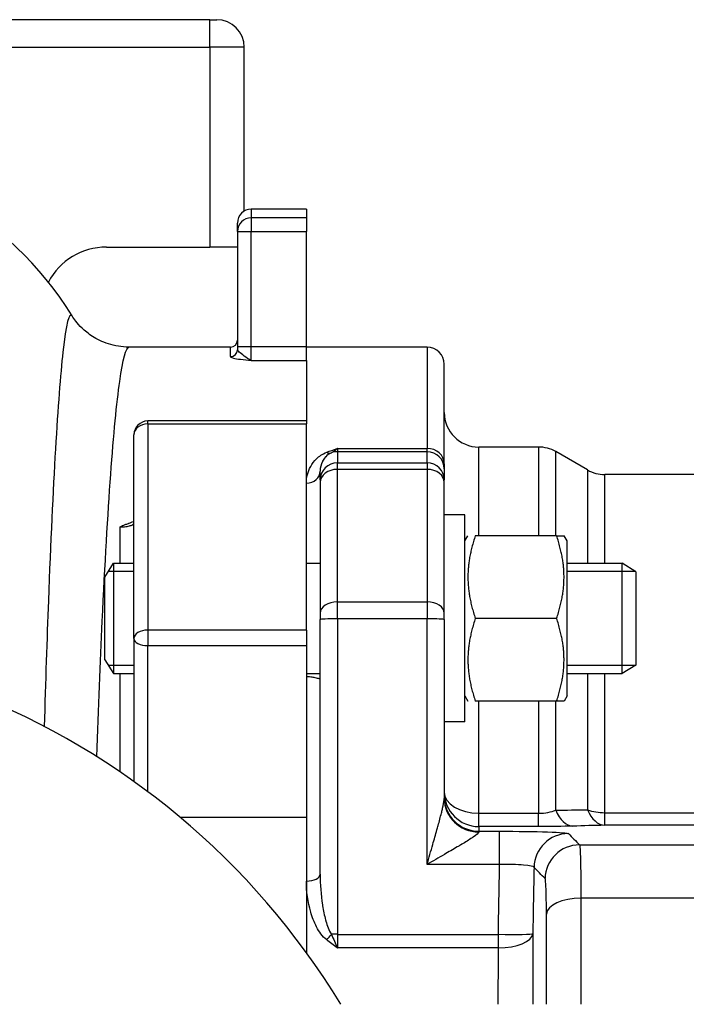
# Model space of a CAD drawing. Header units: millimetres. Extents: x 0 to 5940, y 0 to 4200.
# Tile 17 of 45: x 2261 to 2358, y 1332 to 1475. Entities that reach past the tile are written whole.
import ezdxf

# ---------------------------------------------------------------- set-up
doc = ezdxf.new("R2010")
doc.units = ezdxf.units.MM
doc.header["$LTSCALE"] = 50
doc.layers.add('02-LINIE-035', color=2, linetype='CONTINUOUS')

msp = doc.modelspace()

# ---------------------------------------------------------------- linework, layer by layer
at = {"layer": '02-LINIE-035'}
for p, q in [((2288.78, 1475.28), (2138.78, 1475.28)), ((2288.78, 1475.28), (2289.78, 1475.28)), ((2288.78, 1471.28), (2288.78, 1475.28)), ((2220.35, 1471.28), (2288.78, 1471.28)), ((2288.78, 1471.28), (2288.78, 1442.28)), ((2293.78, 1471.28), (2288.78, 1471.28)), ((2293.78, 1447.51), (2293.78, 1471.28)), ((2294.78, 1447.78), (2294.78, 1446.53)), ((2302.78, 1447.78), (2294.78, 1447.78)), ((2302.78, 1447.78), (2302.78, 1446.53)), ((2292.78, 1444.54), (2292.78, 1445.78)), ((2294.78, 1446.53), (2294.78, 1444.54)), ((2302.78, 1446.53), (2294.78, 1446.53)), ((2302.78, 1446.53), (2302.78, 1444.54)), ((2292.78, 1444.54), (2294.78, 1444.54)), ((2292.78, 1444.54), (2292.78, 1427.82)), ((2294.78, 1427.82), (2294.78, 1444.54)), ((2294.78, 1444.54), (2302.78, 1444.54)), ((2302.78, 1427.82), (2302.78, 1444.54)), ((2273.78, 1442.28), (2288.78, 1442.28)), ((2292.78, 1442.28), (2288.78, 1442.28)), ((2291.78, 1427.78), (2277.06, 1427.78)), ((2291.78, 1426.41), (2291.78, 1427.78)), ((2294.78, 1427.82), (2292.78, 1427.82)), ((2292.78, 1427.82), (2292.78, 1427.4)), ((2294.78, 1425.85), (2294.78, 1427.82)), ((2302.78, 1427.82), (2294.78, 1427.82)), ((2302.78, 1425.85), (2302.78, 1427.82)), ((2320.28, 1427.78), (2302.78, 1427.78)), ((2320.28, 1427.78), (2320.28, 1413.07)), ((2294.78, 1425.85), (2302.78, 1425.85)), ((2302.78, 1425.85), (2302.78, 1417.06)), ((2302.78, 1425.85), (2302.78, 1417.06)), ((2322.78, 1410.82), (2322.78, 1425.28)), ((2279.78, 1416.63), (2279.78, 1417.06)), ((2302.78, 1417.06), (2279.78, 1417.06)), ((2279.78, 1416.63), (2302.78, 1416.63)), ((2279.78, 1416.63), (2279.78, 1386.72)), ((2302.78, 1417.06), (2302.78, 1416.63)), ((2302.78, 1386.72), (2302.78, 1416.63)), ((2277.78, 1385.48), (2277.78, 1415.06)), ((2307.28, 1413.07), (2320.28, 1413.07)), ((2307.28, 1413.07), (2307.28, 1412.6)), ((2320.28, 1412.6), (2320.28, 1413.07)), ((2327.78, 1400.42), (2327.78, 1413.28)), ((2336.44, 1413.28), (2327.78, 1413.28)), ((2336.44, 1413.28), (2336.44, 1400.42)), ((2320.28, 1412.6), (2307.28, 1412.6)), ((2307.28, 1412.6), (2307.28, 1411)), ((2320.28, 1411), (2320.28, 1412.6)), ((2338.94, 1400.42), (2338.94, 1412.61)), ((2343.55, 1409.95), (2338.94, 1412.61)), ((2307.28, 1411), (2320.28, 1411)), ((2307.28, 1410.04), (2307.28, 1411)), ((2320.28, 1410.04), (2307.28, 1410.04)), ((2307.28, 1390.81), (2307.28, 1410.04)), ((2320.28, 1411), (2320.28, 1410.04)), ((2320.28, 1410.04), (2320.28, 1390.81)), ((2322.78, 1410.82), (2322.78, 1410.1)), ((2322.78, 1410.1), (2322.78, 1408.5)), ((2343.55, 1409.95), (2343.55, 1396.42)), ((2304.78, 1408.5), (2304.78, 1409.79)), ((2346.05, 1396.42), (2346.05, 1409.28)), ((2435.38, 1409.28), (2346.05, 1409.28)), ((2304.78, 1408.5), (2304.78, 1408.14)), ((2304.78, 1408.14), (2304.78, 1389.18)), ((2322.78, 1408.14), (2322.78, 1408.5)), ((2322.78, 1389.18), (2322.78, 1408.14)), ((2325.78, 1403.42), (2322.78, 1403.42)), ((2325.78, 1373.42), (2325.78, 1403.42)), ((2275.78, 1396.42), (2275.78, 1401.7)), ((2325.78, 1399.67), (2326.21, 1400.42)), ((2339.07, 1400.42), (2327.28, 1400.42)), ((2339.07, 1400.42), (2340.15, 1400.42)), ((2340.58, 1399.67), (2340.15, 1400.42)), ((2340.58, 1377.17), (2340.58, 1399.67)), ((2273.58, 1394.42), (2274.81, 1396.42)), ((2274.81, 1396.42), (2274.81, 1380.42)), ((2274.81, 1396.42), (2277.78, 1396.42)), ((2302.78, 1396.42), (2304.78, 1396.42)), ((2340.58, 1396.42), (2348.58, 1396.42)), ((2348.58, 1380.42), (2348.58, 1396.42)), ((2350.58, 1395.19), (2348.58, 1396.42)), ((2273.58, 1382.42), (2273.58, 1394.42)), ((2277.78, 1395.21), (2274.07, 1395.21)), ((2350.54, 1395.21), (2340.58, 1395.21)), ((2350.58, 1395.19), (2350.58, 1381.64)), ((2307.28, 1390.81), (2320.28, 1390.81)), ((2307.28, 1388.34), (2307.28, 1390.81)), ((2320.28, 1390.81), (2320.28, 1388.34)), ((2304.78, 1389.18), (2304.78, 1388.26)), ((2322.78, 1388.26), (2322.78, 1389.18)), ((2304.78, 1351.29), (2304.78, 1388.26)), ((2320.28, 1388.34), (2307.28, 1388.34)), ((2307.28, 1388.34), (2307.28, 1342.58)), ((2320.28, 1352.72), (2320.28, 1388.34)), ((2322.78, 1388.26), (2322.78, 1362.31)), ((2339.07, 1388.42), (2327.28, 1388.42)), ((2279.78, 1386.72), (2279.78, 1384.48)), ((2302.78, 1386.72), (2279.78, 1386.72)), ((2302.78, 1386.72), (2302.78, 1384.48)), ((2277.78, 1385.48), (2277.78, 1364.74)), ((2279.78, 1384.48), (2302.78, 1384.48)), ((2279.78, 1363.28), (2279.78, 1384.48)), ((2302.78, 1384.48), (2302.78, 1359.53)), ((2273.58, 1382.42), (2274.81, 1380.42)), ((2274.07, 1381.62), (2277.78, 1381.62)), ((2340.58, 1381.62), (2350.54, 1381.62)), ((2350.58, 1381.64), (2348.58, 1380.42)), ((2274.81, 1380.42), (2277.78, 1380.42)), ((2275.78, 1366.14), (2275.78, 1380.42)), ((2302.78, 1380.42), (2304.78, 1380.42)), ((2340.58, 1380.42), (2348.58, 1380.42)), ((2343.55, 1380.42), (2343.55, 1360.66)), ((2346.05, 1360.23), (2346.05, 1380.42)), ((2325.78, 1377.17), (2326.21, 1376.42)), ((2340.58, 1377.17), (2340.15, 1376.42)), ((2339.07, 1376.42), (2327.28, 1376.42)), ((2327.78, 1360.15), (2327.78, 1376.42)), ((2336.44, 1376.42), (2336.44, 1360.15)), ((2338.94, 1360.59), (2338.94, 1376.42)), ((2340.15, 1376.42), (2339.07, 1376.42)), ((2325.78, 1373.42), (2322.78, 1373.42)), ((2327.78, 1360.15), (2336.44, 1360.15)), ((2327.78, 1358.22), (2327.78, 1360.15)), ((2336.44, 1358.22), (2336.44, 1360.15)), ((2346.05, 1360.23), (2417.78, 1360.23)), ((2346.05, 1358.41), (2346.05, 1360.23)), ((2302.78, 1359.53), (2284.5, 1359.53)), ((2302.78, 1359.53), (2302.78, 1339.93)), ((2302.78, 1359.53), (2302.78, 1350.3)), ((2336.44, 1358.22), (2327.78, 1358.22)), ((2327.78, 1358.22), (2327.78, 1357.54)), ((2327.78, 1357.54), (2330.8, 1357.54)), ((2327.78, 1357.43), (2327.78, 1357.54)), ((2330.8, 1352.72), (2330.8, 1357.54)), ((2417.78, 1358.41), (2346.05, 1358.41)), ((2342.39, 1355.57), (2450.78, 1355.57)), ((2330.8, 1352.72), (2320.28, 1352.72)), ((2302.78, 1350.3), (2302.78, 1339.93)), ((2450.78, 1347.83), (2342.58, 1347.83)), ((2307.28, 1342.58), (2330.62, 1342.58)), ((2307.28, 1342.58), (2307.28, 1340.62)), ((2330.62, 1340.62), (2330.62, 1342.58)), ((2330.62, 1340.62), (2307.28, 1340.62))]:
    msp.add_line(p, q, dxfattribs=at)
for centre, radius, start, end in [((2289.78, 1471.28), 4, 0, 90), ((2226.28, 1406.03), 50, 31.7268, 90), ((2294.78, 1445.78), 2, 90, 180), ((2273.78, 1432.78), 9.5, 90, 152.2655), ((2291.78, 1428.78), 1, 270, 0), ((2320.28, 1425.28), 2.5, 0, 90), ((2327.78, 1418.28), 5, 180, 270), ((2279.78, 1415.06), 2, 90, 180), ((2336.44, 1408.28), 5, 60, 90), ((2346.05, 1414.28), 5, 240, 270), ((2213.78, 1275.28), 110, 31.3018, 328.6982)]:
    msp.add_arc(centre, radius, start, end, dxfattribs=at)
for centre, major_axis, ratio, start_param, end_param in [((2294.78, 1444.54), (-2, 0), 0.992746, 4.712389, 6.283185), ((2291.78, 1427.4), (1, 0), 0.991022, 4.712389, 6.283185), ((2279.78, 1415.06), (-2, 0), 0.785302, 4.712389, 6.283185), ((2320.28, 1410.82), (2.5, 0), 0.903572, 0, 1.570796), ((2305.73, 1414.32), (0.73, -1.86), 0.603842, 5.704409, 6.242057), ((2307.28, 1410.1), (-2.5, 0), 0.999391, 4.712389, 5.063159), ((2320.28, 1410.1), (2.5, 0), 0.999391, 0, 1.570796), ((2307.28, 1408.5), (-2.5, 0), 0.999391, 4.712389, 6.283185), ((2307.28, 1408.14), (-2.5, 0), 0.759194, 4.712389, 6.283185), ((2320.28, 1408.5), (2.5, 0), 0.999391, 0, 1.570796), ((2320.28, 1408.14), (2.5, 0), 0.759194, 0, 1.570796), ((2302.78, 1409.79), (2, 0), 0.870616, 4.712389, 6.283185), ((2307.28, 1389.18), (-2.5, 0), 0.650865, 4.712389, 6.283185), ((2320.28, 1389.18), (2.5, 0), 0.650865, 0, 1.570796), ((2307.28, 1388.26), (-2.5, 0), 0.034899, 4.712389, 6.283185), ((2320.28, 1388.26), (2.5, 0), 0.034899, 0, 1.570796), ((2279.78, 1385.48), (-2, 0), 0.619112, 4.712389, 6.283185), ((2279.78, 1385.48), (-2, 0), 0.5, 0, 1.570796), ((2327.78, 1363.22), (-5, 0), 0.61497, 0, 1.570796), ((2327.78, 1363.22), (-5, 0), 0.999391, 0, 1.570796), ((2327.78, 1362.54), (-5, 0), 0.999391, 0, 1.570796), ((2327.78, 1362.31), (-5, 0), 0.976381, 0, 1.570796), ((2341.44, 1363.28), (0.13, -5), 0.603803, 5.264607, 6.23939), ((2346.05, 1363.4), (5, 0), 0.63399, 4.18879, 4.712389), ((2346.05, 1363.4), (0.13, -5), 0.609243, 5.277417, 6.239161), ((2340.79, 1352.21), (-3.57, -3.5), 0.998808, 3.93803, 5.486748), ((2342.39, 1350.57), (-3.57, -3.5), 0.998807, 3.937737, 5.487041), ((2337.76, 1315.39), (-0.76, -93.03), 0.026554, 4.304529, 4.415005), ((2302.78, 1351.29), (2, 0), 0.491963, 4.712389, 6.283185), ((2342.58, 1345.41), (-5, 0), 0.483671, 4.712003, 6.243301), ((2305.73, 1342.64), (-1.26, -1.55), 0.292558, 1.225914, 1.763561), ((2307.28, 1342.5), (-2.5, 0), 0.034899, 4.712389, 5.063159), ((2330.62, 1342.76), (5, -0.08), 0.034895, 4.712959, 6.248257), ((2330.62, 1342.76), (5, 0), 0.428436, 4.712814, 6.244552)]:
    msp.add_ellipse(centre, major_axis=major_axis, ratio=ratio, start_param=start_param, end_param=end_param, dxfattribs=at)
for points, knots in [([(2268.8, 1432.28), (2268.38, 1432.95), (2267.93, 1431.2), (2266.76, 1420.54), (2266.02, 1408.02), (2265.16, 1385.38), (2264.96, 1379.25), (2264.77, 1372.74)], [-17.614135, -17.614135, -17.614135, -17.614135, -12.674842, -12.674842, -4.874939, -4.874939, -2.3081, -2.3081, -2.3081, -2.3081]), ([(2277.06, 1427.78), (2276.02, 1427.78), (2274.98, 1427.96), (2273.17, 1428.53), (2272.39, 1428.93), (2271.15, 1429.73), (2270.66, 1430.13), (2269.89, 1430.88), (2269.59, 1431.22), (2269.13, 1431.82), (2268.95, 1432.09), (2268.81, 1432.32)], [16.8097519, 16.8097519, 16.8097519, 16.8097519, 16.9706285, 16.9706285, 17.1315052, 17.1315052, 17.2923819, 17.2923819, 17.4532586, 17.4532586, 17.6141352, 17.6141352, 17.6141352, 17.6141352]), ([(2272.4, 1368.35), (2272.65, 1375.42), (2272.91, 1382.04), (2273.96, 1404.56), (2274.85, 1416.61), (2276.17, 1426.08), (2276.62, 1427.73), (2277.06, 1427.73)], [2.042902, 2.042902, 2.042902, 2.042902, 4.874939, 4.874939, 12.674842, 12.674842, 16.809752, 16.809752, 16.809752, 16.809752]), ([(2294.78, 1425.85), (2294.43, 1425.95), (2294.07, 1426.24), (2293.48, 1426.71), (2293.23, 1426.9), (2292.95, 1427.14), (2292.87, 1427.21), (2292.79, 1427.33), (2292.78, 1427.37), (2292.78, 1427.4)], [-0.0007734, -0.0007734, -0.0007734, -0.0007734, 0.1813833, 0.1813833, 0.345581, 0.345581, 0.4482045, 0.4482045, 0.5123442, 0.5123442, 0.5123442, 0.5123442]), ([(2291.78, 1426.41), (2291.78, 1426.38), (2291.8, 1426.35), (2291.91, 1426.28), (2292.03, 1426.23), (2292.46, 1426.12), (2292.83, 1426.06), (2293.72, 1425.95), (2294.25, 1425.9), (2294.78, 1425.85)], [-0.5123442, -0.5123442, -0.5123442, -0.5123442, -0.4482045, -0.4482045, -0.345581, -0.345581, -0.1813833, -0.1813833, 0.0007734, 0.0007734, 0.0007734, 0.0007734]), ([(2305.73, 1412.52), (2306.23, 1412.71), (2306.75, 1412.89), (2307.27, 1413.07), (2307.27, 1413.07), (2307.28, 1413.07), (2307.28, 1413.07)], [0, 0, 0, 0, 0.99332, 0.99332, 0.99332, 1, 1, 1, 1]), ([(2307.28, 1413.07), (2307.28, 1413.07), (2307.28, 1413.07), (2307.27, 1413.07), (2306.99, 1412.78), (2306.71, 1412.57), (2306.42, 1412.44)], [0, 0, 0, 0, 0.00645, 0.00645, 0.00645, 1, 1, 1, 1]), ([(2302.78, 1408.05), (2302.78, 1408.9), (2302.98, 1409.71), (2303.41, 1410.47), (2303.62, 1410.85), (2303.9, 1411.23), (2304.26, 1411.58), (2304.63, 1411.93), (2305.08, 1412.27), (2305.73, 1412.52)], [0, 0, 0, 0, 0.5, 0.5, 0.5, 0.75, 0.75, 0.75, 1, 1, 1, 1]), ([(2306.42, 1412.44), (2306.02, 1412.28), (2305.8, 1412.08), (2305.6, 1411.88), (2305.59, 1411.87), (2305.58, 1411.86), (2305.56, 1411.84), (2305.38, 1411.64), (2305.24, 1411.43), (2305.13, 1411.22), (2305.12, 1411.21), (2305.12, 1411.2), (2305.11, 1411.19), (2304.88, 1410.74), (2304.78, 1410.27), (2304.78, 1409.79)], [0, 0, 0, 0, 0.234382, 0.234382, 0.234382, 0.25, 0.25, 0.25, 0.486601, 0.486601, 0.486601, 0.5, 0.5, 0.5, 1, 1, 1, 1]), ([(2275.78, 1401.7), (2275.91, 1401.7), (2276.05, 1401.7), (2276.47, 1401.72), (2276.74, 1401.76), (2277.17, 1401.85), (2277.34, 1401.9), (2277.6, 1402.01), (2277.68, 1402.07), (2277.76, 1402.18), (2277.78, 1402.22), (2277.78, 1402.26)], [-3.2907999, -3.2907999, -3.2907999, -3.2907999, -3.2104593, -3.2104593, -3.0356257, -3.0356257, -2.8773197, -2.8773197, -2.7264978, -2.7264978, -2.6322342, -2.6322342, -2.6322342, -2.6322342]), ([(2275.78, 1401.7), (2275.78, 1401.7), (2275.78, 1401.7), (2276.01, 1401.82), (2276.24, 1401.93), (2276.66, 1402.09), (2276.82, 1402.14), (2277, 1402.19)], [-0.0008843, -0.0008843, -0.0008843, -0.0008843, 0, 0, 0.0935548, 0.0935548, 0.1520069, 0.1520069, 0.1520069, 0.1520069]), ([(2277.78, 1402.53), (2277.78, 1402.53), (2277.78, 1402.52), (2277.71, 1402.48), (2277.62, 1402.42), (2277.37, 1402.31), (2277.22, 1402.25), (2277.03, 1402.2), (2277.01, 1402.19), (2277, 1402.19)], [2.9174978, 2.9174978, 2.9174978, 2.9174978, 2.9195239, 2.9195239, 3.0116147, 3.0116147, 3.1037133, 3.1037133, 3.1110504, 3.1110504, 3.1110504, 3.1110504]), ([(2277.78, 1380.42), (2277.78, 1380.42), (2277.78, 1380.42), (2277.78, 1380.42), (2277.78, 1380.42), (2277.78, 1380.42)], [-0.33950757, -0.33950757, -0.33950757, -0.33950757, -0.338858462, -0.338858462, -0.334685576, -0.334685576, -0.334685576, -0.334685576]), ([(2304.78, 1379.7), (2304.78, 1379.67), (2304.73, 1379.66), (2304.52, 1379.68), (2304.31, 1379.73), (2303.87, 1379.83), (2303.67, 1379.87), (2303.31, 1379.93), (2303.16, 1379.94), (2302.92, 1379.96), (2302.85, 1379.96), (2302.78, 1379.96)], [0.3313934, 0.3313934, 0.3313934, 0.3313934, 0.4195606, 0.4195606, 0.5565138, 0.5565138, 0.649727, 0.649727, 0.7107946, 0.7107946, 0.7354672, 0.7354672, 0.7354672, 0.7354672]), ([(2320.28, 1352.72), (2320.56, 1353.68), (2320.84, 1354.65), (2321.11, 1355.62), (2321.32, 1356.33), (2321.52, 1357.04), (2321.72, 1357.74), (2321.78, 1357.95), (2321.83, 1358.16), (2321.89, 1358.36), (2322.06, 1358.98), (2322.22, 1359.59), (2322.37, 1360.18), (2322.42, 1360.37), (2322.47, 1360.56), (2322.51, 1360.75), (2322.52, 1360.79), (2322.53, 1360.84), (2322.54, 1360.89), (2322.65, 1361.35), (2322.74, 1361.79), (2322.77, 1362.15), (2322.78, 1362.21), (2322.78, 1362.26), (2322.78, 1362.31)], [0, 0, 0, 0, 0.287785, 0.287785, 0.287785, 0.5, 0.5, 0.5, 0.562746, 0.562746, 0.562746, 0.75, 0.75, 0.75, 0.810437, 0.810437, 0.810437, 0.825377, 0.825377, 0.825377, 0.976835, 0.976835, 0.976835, 1, 1, 1, 1]), ([(2327.78, 1357.43), (2327.78, 1357.27), (2327.42, 1356.99), (2326.97, 1356.69), (2326.86, 1356.61), (2326.75, 1356.54), (2326.64, 1356.47), (2326.17, 1356.16), (2325.65, 1355.84), (2325.11, 1355.52), (2324.96, 1355.43), (2324.81, 1355.34), (2324.66, 1355.26), (2324.05, 1354.9), (2323.42, 1354.53), (2322.79, 1354.16), (2321.96, 1353.69), (2321.12, 1353.2), (2320.28, 1352.72)], [0, 0, 0, 0, 0.202158, 0.202158, 0.202158, 0.25, 0.25, 0.25, 0.446532, 0.446532, 0.446532, 0.5, 0.5, 0.5, 0.717053, 0.717053, 0.717053, 1, 1, 1, 1]), ([(2330.8, 1357.54), (2333.39, 1357.54), (2335.91, 1357.5), (2337.75, 1357.44), (2339.58, 1357.38), (2340.7, 1357.29), (2340.79, 1357.2)], [0, 0, 0, 0, 0.5, 0.5, 0.5, 1, 1, 1, 1]), ([(2342.39, 1355.57), (2342.45, 1355.48), (2342.5, 1354.69), (2342.53, 1353.36), (2342.56, 1352.03), (2342.58, 1350.11), (2342.58, 1347.83)], [0, 0, 0, 0, 0.49971, 0.49971, 0.49971, 1, 1, 1, 1]), ([(2335.79, 1352.31), (2335.75, 1352.44), (2335.2, 1352.56), (2333.37, 1352.71), (2332.1, 1352.74), (2330.8, 1352.72)], [0, 0, 0, 0, 0.5, 0.5, 1, 1, 1, 1]), ([(2305.73, 1341.77), (2305.08, 1342.3), (2304.64, 1342.97), (2304.27, 1343.66), (2303.91, 1344.36), (2303.63, 1345.08), (2303.42, 1345.82), (2302.98, 1347.29), (2302.78, 1348.8), (2302.78, 1350.3)], [0, 0, 0, 0, 0.25, 0.25, 0.25, 0.5, 0.5, 0.5, 1, 1, 1, 1]), ([(2304.78, 1351.29), (2304.78, 1349.81), (2304.88, 1348.32), (2305.11, 1346.85), (2305.12, 1346.8), (2305.12, 1346.76), (2305.13, 1346.71), (2305.24, 1346.02), (2305.38, 1345.34), (2305.57, 1344.66), (2305.58, 1344.61), (2305.59, 1344.56), (2305.61, 1344.51), (2305.8, 1343.84), (2306.02, 1343.17), (2306.42, 1342.58)], [0, 0, 0, 0, 0.5, 0.5, 0.5, 0.515316, 0.515316, 0.515316, 0.75, 0.75, 0.75, 0.766696, 0.766696, 0.766696, 1, 1, 1, 1]), ([(2337.59, 1345.5), (2337.59, 1347.02), (2337.57, 1348.31), (2337.54, 1349.2), (2337.52, 1349.59), (2337.5, 1349.91), (2337.48, 1350.15), (2337.46, 1350.46), (2337.43, 1350.64), (2337.4, 1350.67)], [0, 0, 0, 0, 0.499713, 0.499713, 0.499713, 0.720907, 0.720907, 0.720907, 1, 1, 1, 1]), ([(2307.28, 1340.62), (2307.28, 1340.62), (2307.27, 1340.62), (2307.27, 1340.62), (2306.75, 1341), (2306.23, 1341.37), (2305.73, 1341.77)], [0, 0, 0, 0, 0.00668, 0.00668, 0.00668, 1, 1, 1, 1]), ([(2306.42, 1342.58), (2306.71, 1341.91), (2306.99, 1341.25), (2307.27, 1340.63), (2307.28, 1340.62), (2307.28, 1340.62), (2307.28, 1340.62)], [0, 0, 0, 0, 0.99355, 0.99355, 0.99355, 1, 1, 1, 1])]:
    msp.add_open_spline(points, degree=3, knots=knots, dxfattribs=at)
for points in [[(2327.28, 1400.42), (2325.28, 1394.42), (2327.28, 1388.42)], [(2339.07, 1388.42), (2341.07, 1394.42), (2339.07, 1400.42)], [(2327.28, 1388.42), (2325.28, 1382.42), (2327.28, 1376.42)], [(2339.07, 1376.42), (2341.07, 1382.42), (2339.07, 1388.42)]]:
    msp.add_rational_spline(points, [1, 1.15470053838, 1], degree=2, dxfattribs=at)
for points in [[(2336.44, 1360.15), (2337.42, 1360.15), (2338.29, 1360.34), (2338.94, 1360.59)], [(2338.94, 1360.59), (2340.48, 1360.61), (2342.01, 1360.64), (2343.55, 1360.66)], [(2341.44, 1358.28), (2340, 1358.25), (2338.25, 1358.22), (2336.44, 1358.22)], [(2340.79, 1357.2), (2341.32, 1356.66), (2341.86, 1356.11), (2342.39, 1355.57)], [(2346.05, 1358.41), (2344.52, 1358.37), (2342.98, 1358.33), (2341.44, 1358.28)], [(2330.62, 1342.58), (2330.68, 1345.96), (2330.74, 1349.34), (2330.8, 1352.72)], [(2337.4, 1350.67), (2336.86, 1351.22), (2336.33, 1351.76), (2335.79, 1352.31)], [(2342.58, 1347.83), (2342.59, 1342.81), (2342.59, 1337.67), (2342.59, 1332.43)], [(2337.6, 1332.43), (2337.59, 1336.87), (2337.59, 1341.23), (2337.59, 1345.5)], [(2335.62, 1342.67), (2335.61, 1339.3), (2335.61, 1335.89), (2335.61, 1332.43)], [(2330.61, 1332.43), (2330.62, 1335.19), (2330.62, 1337.92), (2330.62, 1340.62)]]:
    msp.add_open_spline(points, degree=3, dxfattribs=at)

doc.saveas('drawing.dxf')
